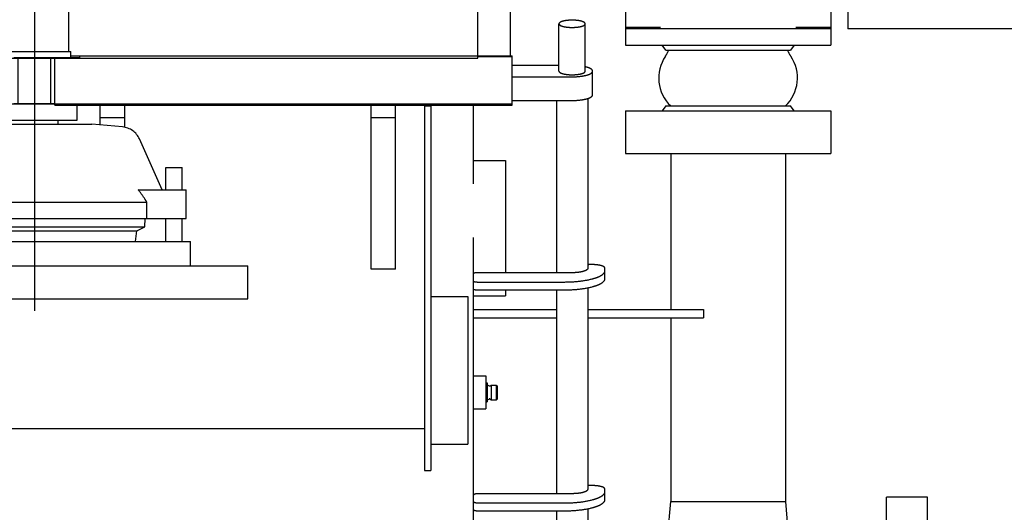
# Model space of a CAD drawing. Header units: millimetres. Extents: x 0 to 1189, y 0 to 841.
# Tile 6 of 77: x 330 to 390, y 95 to 125. Entities that reach past the tile are written whole.
import ezdxf
from ezdxf.enums import TextEntityAlignment as Align

# ---------------------------------------------------------------- set-up
doc = ezdxf.new("R2010")
doc.units = ezdxf.units.MM
doc.header["$LTSCALE"] = 65.395
doc.linetypes.add('CENTER', pattern=[0.6, 0.375, -0.075, 0.075, -0.075])
doc.linetypes.add('PHANTOM', pattern=[0.8, 0.45, -0.05, 0.1, -0.05, 0.1, -0.05])
doc.layers.get('0').update_dxf_attribs({"linetype": 'CONTINUOUS'})
for name, color, linetype in [('1907_060000_TLKS_KGS_V_ABL348', 7, 'CONTINUOUS'), ('1907_061000_TLKS_KGS_V_ABL349', 7, 'CONTINUOUS'), ('1907_641000_07_SIMPLE1_T1_X_PBL351', 7, 'CONTINUOUS'), ('1907_641000_07_SIMPLE1_T1_X_PBL353', 7, 'CONTINUOUS'), ('1907_641000_07_SIMPLE1_X_ABL350', 7, 'CONTINUOUS'), ('1907_641000_07_SIMPLE1_X_ABL352', 7, 'CONTINUOUS'), ('1937_000000_TLKS_MARKETING_ABL297', 7, 'CONTINUOUS'), ('1937_030000_TLKS_V_ABL303', 7, 'CONTINUOUS'), ('1937_100000_TLKS_V_ABL310', 7, 'CONTINUOUS'), ('1937_111000_12_SIMPLE1_D_ABL329', 7, 'CONTINUOUS'), ('1937_111000_12_SIMPLE1_T1_D_PBL330', 7, 'CONTINUOUS'), ('1937_122000_06_SIMPLE1_A_ABL322', 7, 'CONTINUOUS'), ('1937_122000_06_SIMPLE1_T1_A_PBL323', 7, 'CONTINUOUS'), ('1937_151200_02_SIMPLE1_T2_X_PBL341', 7, 'CONTINUOUS'), ('1937_151200_02_SIMPLE1_T3_X_PBL312', 7, 'CONTINUOUS'), ('1937_151200_02_SIMPLE1_X_ABL311', 7, 'CONTINUOUS'), ('1937_200000_TLKS_V_ABL344', 7, 'CONTINUOUS'), ('1937_252000_05_SIMPLE1_T1_X_PBL359', 7, 'CONTINUOUS'), ('1937_252000_05_SIMPLE1_X_ABL358', 7, 'CONTINUOUS'), ('right_6_VBL296', 7, 'CONTINUOUS')]:
    doc.layers.add(name, color=color, linetype=linetype)
doc.styles.get("Standard").update_dxf_attribs({"font": 'txt', "width": 0.6})
doc.dimstyles.new('DIMSTYLE_1', dxfattribs={"dimtxt": 3.5, "dimasz": 3.5, "dimexe": 1.8, "dimexo": 0, "dimgap": 0.875, "dimtad": 1, "dimlfac": 20, "dimdsep": 46, "dimtxsty": 'Standard', "dimblk": '_FILLED', "dimblk1": '_FILLED', "dimblk2": '_FILLED', "dimcen": 0.09, "dimadec": 0, "dimazin": 0, "dimtp": 2, "dimtm": 2, "dimtfac": 1, "dimtofl": 0, "dimtmove": 0, "dimatfit": 3, "dimldrblk": '_FILLED', "dimfxl": 1, "dimtolj": 1, "dimarcsym": 0})

# ---------------------------------------------------------------- blocks, each defined once
blk = doc.blocks.new('_FILLED')
at = {"color": 0, "linetype": 'ByBlock'}
blk.add_solid([(0, 0), (-1, 0.167), (-1, -0.167)], dxfattribs=at)
blk = doc.blocks.new('*D7')
at = {"color": 2, "linetype": 'Continuous'}
for p, q in [((399.2, 133.302), (399.2, 68.6)), ((190, 120.4), (190, 68.6)), ((190, 70.4), (294.6, 70.4)), ((399.2, 70.4), (294.6, 70.4))]:
    blk.add_line(p, q, dxfattribs=at)
at = {"color": 2, "linetype": 'Continuous', "xscale": 3.5, "yscale": 3.5, "zscale": 3.5, "rotation": 180}
blk.add_blockref('_FILLED', (190, 70.4), dxfattribs=at)
at = {"color": 2, "linetype": 'Continuous', "xscale": 3.5, "yscale": 3.5, "zscale": 3.5}
blk.add_blockref('_FILLED', (399.2, 70.4), dxfattribs=at)
at = {"color": 2, "linetype": 'Continuous', "width": 0.636905}
blk.add_text('4184', height=3.5, dxfattribs=at).set_placement((294.6, 71.275), align=Align.CENTER)
blk = doc.blocks.new('1937_151200_02_SIMPLE1_T3_X_PBL312', base_point=(271.025, 102.61))
at = {"layer": '1937_151200_02_SIMPLE1_T3_X_PBL312', "color": 8, "linetype": 'PHANTOM'}
for p, q in [((362.95, 121.717), (362.95, 124.6)), ((364.55, 121.717), (364.55, 124.6)), ((366.998, 124.4), (369.125, 124.4)), ((366.998, 124.4), (366.998, 123.3)), ((377.375, 124.4), (379.502, 124.4)), ((379.502, 124.4), (379.502, 123.3)), ((366.998, 123.3), (379.502, 123.3)), ((369.45, 123), (369.225, 123.3)), ((369.45, 123), (377.05, 123)), ((377.275, 123.3), (377.05, 123)), ((332.25, 122.55), (333.75, 122.55)), ((332.25, 119.65), (332.25, 122.55)), ((333.207, 122.65), (360.1, 122.65)), ((333.75, 122.65), (333.75, 122.55)), ((360.1, 119.65), (360.1, 122.65)), ((362.95, 122.061), (360.1, 122.061)), ((360.1, 121.372), (363.75, 121.372)), ((365, 120.275), (365, 121.717)), ((364.7, 120.051), (364.7, 109.701)), ((332.25, 119.65), (360.1, 119.65)), ((335, 118.437), (335, 119.65)), ((336.5, 118.294), (336.5, 119.65)), ((351.5, 109.65), (351.5, 119.65)), ((353, 109.65), (353, 119.65)), ((357.75, 82.15), (357.75, 119.65)), ((360.1, 119.93), (363.75, 119.93)), ((362.8, 119.93), (362.8, 109.439)), ((369.45, 119.6), (369.225, 119.3)), ((369.45, 119.6), (377.05, 119.6)), ((377.275, 119.3), (377.05, 119.6)), ((335, 118.9), (336.5, 118.9)), ((351.5, 118.9), (353, 118.9)), ((366.998, 119.3), (379.502, 119.3)), ((366.998, 119.3), (366.998, 116.7)), ((379.502, 119.3), (379.502, 116.7)), ((366.998, 116.7), (379.502, 116.7)), ((369.757, 116.7), (369.757, 107.2)), ((376.742, 116.7), (376.742, 95.5)), ((357.75, 116.275), (359.7, 116.275)), ((359.7, 116.275), (359.7, 109.439)), ((364.95, 109.935), (364.873, 109.935)), ((353, 109.65), (351.5, 109.65)), ((363.75, 109.439), (358, 109.439)), ((365.75, 109.082), (365.75, 109.715)), ((358, 108.874), (363.25, 108.874)), ((357.75, 108.025), (359.7, 108.025)), ((358, 108.393), (363.25, 108.393)), ((359.7, 108.393), (359.7, 108.025)), ((362.8, 108.393), (362.8, 95.981)), ((364.7, 108.522), (364.7, 96.243)), ((357.75, 107.2), (362.8, 107.2)), ((364.7, 107.2), (371.75, 107.2)), ((371.75, 107.2), (371.75, 106.7)), ((357.75, 106.7), (362.8, 106.7)), ((364.7, 106.7), (371.75, 106.7)), ((369.757, 106.7), (369.757, 95.5)), ((357.75, 103.15), (358.5, 103.15)), ((358.5, 103.15), (358.5, 101.15)), ((358.5, 102.725), (358.575, 102.725)), ((358.575, 102.725), (358.575, 101.575)), ((358.575, 102.605), (358.698, 102.554)), ((358.751, 102.557), (358.825, 102.6)), ((358.825, 102.6), (359.129, 102.6)), ((358.825, 102.6), (358.825, 101.7)), ((359.129, 102.6), (359.175, 102.554)), ((359.129, 102.6), (359.129, 101.7)), ((359.175, 102.554), (359.175, 101.746)), ((358.5, 101.575), (358.575, 101.575)), ((358.575, 101.695), (358.698, 101.746)), ((358.751, 101.743), (358.825, 101.7)), ((358.825, 101.7), (359.129, 101.7)), ((359.129, 101.7), (359.175, 101.746)), ((357.75, 101.15), (358.5, 101.15)), ((363.75, 95.981), (358.05, 95.981)), ((364.95, 96.478), (364.873, 96.478)), ((365.75, 95.625), (365.75, 96.257)), ((358.05, 95.416), (363.25, 95.416)), ((369.553, 93.16), (369.757, 95.5)), ((369.757, 95.5), (376.742, 95.5)), ((376.742, 95.5), (376.947, 93.16)), ((385.4, 95.775), (382.9, 95.775)), ((382.9, 81.525), (382.9, 95.775)), ((385.4, 81.525), (385.4, 95.775)), ((358.05, 94.936), (363.25, 94.936)), ((362.8, 94.936), (362.8, 89.034)), ((364.7, 95.064), (364.7, 89.034))]:
    blk.add_line(p, q, dxfattribs=at)
for centre, radius, start, end in [((367.775, 123.742), 2, 325.85156, 338.22732), ((378.725, 123.742), 2, 201.77265, 214.14842), ((371.375, 121.3), 2.35, 145.85156, 226.3354), ((375.125, 121.3), 2.35, 313.66457, 34.14842), ((358.721, 102.609), 0.06, 247.41836, 299.97425), ((358.721, 101.691), 0.06, 60.02575, 112.58164)]:
    blk.add_arc(centre, radius, start, end, dxfattribs=at)
for points, knots in [([(364.55, 124.6), (364.55, 124.635), (364.495, 124.687), (364.41, 124.727), (364.265, 124.775), (364.043, 124.811), (363.75, 124.826), (363.457, 124.811), (363.235, 124.775), (363.09, 124.727), (363.005, 124.687), (362.95, 124.635), (362.95, 124.6)], [0, 0, 0, 0, 0.060313, 0.108521, 0.169348, 0.322299, 0.5, 0.677701, 0.830652, 0.891479, 0.939687, 1, 1, 1, 1]), ([(362.95, 124.6), (362.95, 124.566), (363.005, 124.514), (363.09, 124.474), (363.235, 124.426), (363.457, 124.39), (363.75, 124.375), (364.043, 124.39), (364.265, 124.426), (364.41, 124.474), (364.495, 124.514), (364.55, 124.566), (364.55, 124.6)], [0, 0, 0, 0, 0.060313, 0.108521, 0.169348, 0.322299, 0.5, 0.677701, 0.830652, 0.891479, 0.939687, 1, 1, 1, 1]), ([(365, 121.717), (365, 121.779), (364.89, 121.869), (364.731, 121.934), (364.615, 121.966), (364.551, 121.981)], [0, 0, 0, 0, 0.347262, 0.635712, 1, 1, 1, 1]), ([(362.95, 121.717), (362.95, 121.682), (363.005, 121.63), (363.09, 121.59), (363.235, 121.542), (363.457, 121.506), (363.75, 121.491), (364.043, 121.506), (364.265, 121.542), (364.41, 121.59), (364.495, 121.63), (364.55, 121.682), (364.55, 121.717)], [0, 0, 0, 0, 0.060313, 0.108521, 0.169348, 0.322299, 0.5, 0.677701, 0.830652, 0.891479, 0.939687, 1, 1, 1, 1]), ([(363.75, 121.372), (363.91, 121.372), (364.207, 121.388), (364.555, 121.445), (364.781, 121.519), (364.914, 121.581), (365, 121.662), (365, 121.717)], [0, 0, 0, 0, 0.355401, 0.661304, 0.782959, 0.879375, 1, 1, 1, 1]), ([(363.75, 119.93), (363.91, 119.93), (364.207, 119.946), (364.555, 120.003), (364.781, 120.077), (364.914, 120.139), (365, 120.221), (365, 120.275)], [0, 0, 0, 0, 0.355401, 0.661304, 0.782959, 0.879375, 1, 1, 1, 1]), ([(364.873, 109.935), (364.857, 109.935), (364.799, 109.934), (364.741, 109.928), (364.7, 109.92)], [0, 0, 0, 0, 0.264236, 1, 1, 1, 1]), ([(365.75, 109.715), (365.75, 109.749), (365.695, 109.801), (365.61, 109.841), (365.465, 109.889), (365.243, 109.925), (365.052, 109.935), (364.95, 109.935)], [0, 0, 0, 0, 0.120625, 0.217041, 0.338696, 0.644599, 1, 1, 1, 1]), ([(358, 109.439), (357.953, 109.439), (357.868, 109.434), (357.784, 109.416), (357.75, 109.402)], [0, 0, 0, 0, 0.560527, 1, 1, 1, 1]), ([(363.25, 108.874), (363.569, 108.874), (364.165, 108.906), (364.859, 109.019), (365.312, 109.167), (365.579, 109.292), (365.75, 109.455), (365.75, 109.563)], [0, 0, 0, 0, 0.355401, 0.661304, 0.782959, 0.879375, 1, 1, 1, 1]), ([(364.7, 109.701), (364.7, 109.66), (364.635, 109.598), (364.534, 109.551), (364.362, 109.494), (364.098, 109.451), (363.871, 109.439), (363.75, 109.439)], [0, 0, 0, 0, 0.120625, 0.217041, 0.338696, 0.644598, 1, 1, 1, 1]), ([(357.75, 108.911), (357.784, 108.897), (357.868, 108.879), (357.953, 108.874), (358, 108.874)], [0, 0, 0, 0, 0.439473, 1, 1, 1, 1]), ([(363.25, 108.393), (363.569, 108.393), (364.165, 108.425), (364.859, 108.538), (365.312, 108.687), (365.579, 108.811), (365.75, 108.974), (365.75, 109.082)], [0, 0, 0, 0, 0.355401, 0.661304, 0.782959, 0.879375, 1, 1, 1, 1]), ([(357.75, 108.43), (357.784, 108.416), (357.868, 108.399), (357.953, 108.393), (358, 108.393)], [0, 0, 0, 0, 0.439473, 1, 1, 1, 1]), ([(358.05, 95.981), (357.979, 95.981), (357.882, 95.972), (357.782, 95.941), (357.75, 95.912), (357.75, 95.899)], [0, 0, 0, 0, 0.661264, 0.879139, 1, 1, 1, 1]), ([(363.25, 95.416), (363.569, 95.416), (364.165, 95.448), (364.859, 95.561), (365.312, 95.71), (365.579, 95.834), (365.75, 95.997), (365.75, 96.105)], [0, 0, 0, 0, 0.355401, 0.661304, 0.782959, 0.879375, 1, 1, 1, 1]), ([(364.7, 96.243), (364.7, 96.202), (364.635, 96.14), (364.534, 96.093), (364.362, 96.036), (364.098, 95.993), (363.871, 95.981), (363.75, 95.981)], [0, 0, 0, 0, 0.120625, 0.217041, 0.338696, 0.644598, 1, 1, 1, 1]), ([(364.873, 96.478), (364.857, 96.478), (364.799, 96.476), (364.741, 96.471), (364.7, 96.462)], [0, 0, 0, 0, 0.264236, 1, 1, 1, 1]), ([(365.75, 96.257), (365.75, 96.292), (365.695, 96.344), (365.61, 96.384), (365.465, 96.431), (365.243, 96.467), (365.052, 96.478), (364.95, 96.478)], [0, 0, 0, 0, 0.120625, 0.217041, 0.338696, 0.644599, 1, 1, 1, 1]), ([(357.75, 95.499), (357.75, 95.486), (357.782, 95.456), (357.882, 95.426), (357.979, 95.416), (358.05, 95.416)], [0, 0, 0, 0, 0.120861, 0.338736, 1, 1, 1, 1]), ([(363.25, 94.936), (363.569, 94.936), (364.165, 94.967), (364.859, 95.08), (365.312, 95.229), (365.579, 95.354), (365.75, 95.516), (365.75, 95.625)], [0, 0, 0, 0, 0.355401, 0.661304, 0.782959, 0.879375, 1, 1, 1, 1]), ([(357.75, 95.018), (357.75, 95.005), (357.782, 94.976), (357.882, 94.945), (357.979, 94.936), (358.05, 94.936)], [0, 0, 0, 0, 0.120861, 0.338736, 1, 1, 1, 1])]:
    blk.add_open_spline(points, degree=3, knots=knots, dxfattribs=at)
blk = doc.blocks.new('1937_151200_02_SIMPLE1_T2_X_PBL341', base_point=(331, 118.815))
at = {"layer": '1937_151200_02_SIMPLE1_T2_X_PBL341', "color": 2, "linetype": 'CENTER'}
blk.add_line((331, 131.65), (331, 105.981), dxfattribs=at)
at = {"layer": '1937_151200_02_SIMPLE1_T2_X_PBL341', "color": 8, "linetype": 'PHANTOM'}
for p, q in [((328.915, 126.208), (333.085, 126.208)), ((328.915, 122.909), (328.915, 126.208)), ((333.085, 122.909), (333.085, 126.208)), ((328.793, 122.909), (333.207, 122.909)), ((328.793, 122.55), (328.793, 122.909)), ((329.75, 122.55), (332.25, 122.55)), ((330.011, 119.75), (330.011, 122.55)), ((331.989, 119.75), (331.989, 122.55)), ((333.207, 122.55), (333.207, 122.909)), ((328.402, 118.731), (328.402, 119.65)), ((329.75, 119.75), (332.25, 119.75)), ((333.598, 118.731), (333.598, 119.65)), ((325.631, 118.317), (327.5, 118.481)), ((327.5, 118.481), (334.5, 118.481)), ((328.402, 118.731), (333.598, 118.731)), ((329.562, 118.481), (329.562, 118.731)), ((332.438, 118.481), (332.438, 118.731)), ((336.369, 118.317), (334.5, 118.481)), ((323.212, 114.492), (324.6, 117.584)), ((338.788, 114.492), (337.4, 117.584)), ((322, 115.851), (323, 115.851)), ((322, 114.492), (322, 115.851)), ((323, 114.492), (323, 115.851)), ((339, 115.851), (340, 115.851)), ((339, 114.492), (339, 115.851)), ((340, 114.492), (340, 115.851)), ((321.75, 114.492), (324.677, 114.492)), ((321.75, 112.742), (321.75, 114.492)), ((337.323, 114.492), (340.25, 114.492)), ((340.25, 112.742), (340.25, 114.492)), ((324.153, 113.742), (337.847, 113.742)), ((324.153, 112.742), (324.153, 113.742)), ((337.847, 112.742), (337.847, 113.742)), ((321.75, 112.742), (340.25, 112.742)), ((322, 111.351), (322, 112.742)), ((323, 111.351), (323, 112.742)), ((324.285, 112.226), (324.255, 112.742)), ((324.285, 112.226), (337.715, 112.226)), ((324.767, 111.981), (324.285, 112.226)), ((337.233, 111.981), (337.715, 112.226)), ((337.715, 112.226), (337.745, 112.742)), ((339, 111.351), (339, 112.742)), ((340, 111.351), (340, 112.742)), ((324.767, 111.981), (337.233, 111.981)), ((324.845, 111.351), (324.767, 111.981)), ((337.155, 111.351), (337.233, 111.981)), ((321.5, 111.351), (340.5, 111.351)), ((321.5, 109.851), (321.5, 111.351)), ((340.5, 109.851), (340.5, 111.351)), ((318, 109.851), (344, 109.851)), ((318, 107.851), (318, 109.851)), ((344, 107.851), (344, 109.851)), ((318, 107.851), (344, 107.851))]:
    blk.add_line(p, q, dxfattribs=at)
for centre, radius, start, end in [((331, 121.513), 5.137, 66.05884, 113.94116), ((325.74, 117.072), 1.25, 95, 155.81947), ((336.26, 117.072), 1.25, 24.18053, 85)]:
    blk.add_arc(centre, radius, start, end, dxfattribs=at)
for points, knots in [([(324.677, 114.492), (324.63, 114.433), (324.445, 114.19), (324.275, 113.936), (324.153, 113.742)], [0, 0, 0, 0, 0.247602, 1, 1, 1, 1]), ([(337.847, 113.742), (337.806, 113.807), (337.641, 114.063), (337.465, 114.313), (337.323, 114.492)], [0, 0, 0, 0, 0.252037, 1, 1, 1, 1])]:
    blk.add_open_spline(points, degree=3, knots=knots, dxfattribs=at)
blk = doc.blocks.new('1937_151200_02_SIMPLE1_X_ABL311', base_point=(271.025, 106.025))
at = {"layer": '1937_151200_02_SIMPLE1_T2_X_PBL341'}
blk.add_blockref('1937_151200_02_SIMPLE1_T2_X_PBL341', (331, 118.815), dxfattribs=at)
at = {"layer": '1937_151200_02_SIMPLE1_T3_X_PBL312'}
blk.add_blockref('1937_151200_02_SIMPLE1_T3_X_PBL312', (271.025, 102.61), dxfattribs=at)
blk = doc.blocks.new('1937_122000_06_SIMPLE1_T1_A_PBL323', base_point=(258.375, 110))
at = {"layer": '1937_122000_06_SIMPLE1_T1_A_PBL323', "color": 7, "linetype": 'Continuous'}
for p, q in [((358, 122.6), (360.1, 122.6)), ((360.1, 119.7), (360.1, 122.6)), ((360.1, 119.7), (156.65, 119.7)), ((354.75, 119.7), (354.75, 97.4)), ((354.75, 119.6), (355.15, 119.6)), ((355.15, 119.6), (355.15, 97.4)), ((355.15, 108), (357.4, 108)), ((357.4, 108), (357.4, 99)), ((159.95, 99.95), (354.75, 99.95)), ((355.15, 99), (357.4, 99)), ((354.75, 97.4), (355.15, 97.4))]:
    blk.add_line(p, q, dxfattribs=at)
blk = doc.blocks.new('1937_122000_06_SIMPLE1_A_ABL322', base_point=(258.375, 110))
at = {"layer": '1937_122000_06_SIMPLE1_T1_A_PBL323'}
blk.add_blockref('1937_122000_06_SIMPLE1_T1_A_PBL323', (258.375, 110), dxfattribs=at)
blk = doc.blocks.new('1937_111000_12_SIMPLE1_T1_D_PBL330', base_point=(258.7, 186.075))
at = {"layer": '1937_111000_12_SIMPLE1_T1_D_PBL330', "color": 7, "linetype": 'Continuous'}
for p, q in [((358, 122.5), (358, 142.669)), ((159.4, 122.5), (358, 122.5))]:
    blk.add_line(p, q, dxfattribs=at)
blk = doc.blocks.new('1937_111000_12_SIMPLE1_D_ABL329', base_point=(258.7, 186.075))
at = {"layer": '1937_111000_12_SIMPLE1_T1_D_PBL330'}
blk.add_blockref('1937_111000_12_SIMPLE1_T1_D_PBL330', (258.7, 186.075), dxfattribs=at)
blk = doc.blocks.new('1937_100000_TLKS_V_ABL310', base_point=(271.025, 167.525))
at = {"layer": '1937_111000_12_SIMPLE1_D_ABL329'}
blk.add_blockref('1937_111000_12_SIMPLE1_D_ABL329', (258.7, 186.075), dxfattribs=at)
at = {"layer": '1937_122000_06_SIMPLE1_A_ABL322'}
blk.add_blockref('1937_122000_06_SIMPLE1_A_ABL322', (258.375, 110), dxfattribs=at)
at = {"layer": '1937_151200_02_SIMPLE1_X_ABL311'}
blk.add_blockref('1937_151200_02_SIMPLE1_X_ABL311', (271.025, 106.025), dxfattribs=at)
blk = doc.blocks.new('1937_252000_05_SIMPLE1_T1_X_PBL359', base_point=(254.146, 151.55))
at = {"layer": '1937_252000_05_SIMPLE1_T1_X_PBL359', "color": 7, "linetype": 'Continuous'}
blk.add_line((360, 122.6), (360, 142.879), dxfattribs=at)
blk = doc.blocks.new('1937_252000_05_SIMPLE1_X_ABL358', base_point=(254.146, 151.55))
at = {"layer": '1937_252000_05_SIMPLE1_T1_X_PBL359'}
blk.add_blockref('1937_252000_05_SIMPLE1_T1_X_PBL359', (254.146, 151.55), dxfattribs=at)
blk = doc.blocks.new('1937_200000_TLKS_V_ABL344', base_point=(254.146, 196.45))
at = {"layer": '1937_252000_05_SIMPLE1_X_ABL358'}
blk.add_blockref('1937_252000_05_SIMPLE1_X_ABL358', (254.146, 151.55), dxfattribs=at)
blk = doc.blocks.new('1937_030000_TLKS_V_ABL303', base_point=(244.868, 179.78))
at = {"layer": '1937_100000_TLKS_V_ABL310'}
blk.add_blockref('1937_100000_TLKS_V_ABL310', (271.025, 167.525), dxfattribs=at)
at = {"layer": '1937_200000_TLKS_V_ABL344'}
blk.add_blockref('1937_200000_TLKS_V_ABL344', (254.146, 196.45), dxfattribs=at)
blk = doc.blocks.new('1907_641000_07_SIMPLE1_T1_X_PBL351', base_point=(373.075, 136.055))
at = {"layer": '1907_641000_07_SIMPLE1_T1_X_PBL351', "color": 7, "linetype": 'Continuous'}
for p, q in [((368.125, 147.81), (378.375, 147.81)), ((368.125, 147.81), (368.125, 147.375)), ((378.375, 147.81), (378.375, 143.044)), ((374.25, 146.278), (378.375, 146.278)), ((374.25, 145.411), (378.375, 145.411)), ((381.275, 144.667), (384.4, 144.667)), ((381.275, 144.667), (381.275, 136.024)), ((384.4, 134.02), (384.4, 144.667)), ((365.15, 142.353), (365.15, 143.42)), ((368.125, 142.789), (368.125, 143.732)), ((381.275, 143.656), (384.4, 143.656)), ((361.1, 132.292), (361.1, 142.994)), ((366.331, 141.424), (361.1, 142.992)), ((366.332, 141.998), (362.513, 143.143)), ((365.225, 142.789), (368.125, 142.789)), ((365.225, 142.789), (365.225, 142.33)), ((368.125, 143.044), (378.375, 143.044)), ((378.375, 143.291), (381.275, 143.291)), ((378.375, 143.28), (381.275, 143.28)), ((365.15, 142.37), (365.092, 142.37)), ((381.275, 142.651), (384.4, 142.651)), ((385.65, 133.302), (385.65, 142.303)), ((365.15, 140.987), (361.1, 140.987)), ((365.225, 141.147), (365.15, 141.147)), ((365.15, 134.43), (365.15, 141.147)), ((365.225, 141.424), (366.331, 141.424)), ((365.225, 141.424), (365.225, 140.079)), ((384.403, 140.981), (385.475, 138.447)), ((384.403, 138.376), (384.403, 140.981)), ((361.1, 140.648), (360.5, 140.648)), ((384.403, 140.521), (385.475, 137.987)), ((365.225, 140.079), (368.125, 140.079)), ((368.125, 130.127), (368.125, 140.079)), ((368.125, 139.001), (378.375, 139.001)), ((378.375, 139.001), (378.375, 130.127)), ((381.275, 138.928), (384.4, 138.928)), ((381.275, 138.845), (384.4, 138.845)), ((385.475, 138.447), (385.475, 137.983)), ((368.125, 137.834), (365.15, 137.834)), ((368.125, 136.749), (378.375, 136.749)), ((378.375, 137.316), (381.275, 137.316)), ((365.15, 136.402), (361.1, 136.402)), ((365.15, 135.826), (361.1, 135.826)), ((365.225, 136.024), (368.125, 136.024)), ((365.225, 136.024), (365.225, 132.314)), ((381.275, 136.024), (384.4, 136.024)), ((365.15, 134.43), (365.225, 134.43)), ((361.1, 133.782), (365.225, 134.339)), ((361.1, 133.3), (365.225, 133.857)), ((365.15, 130.57), (365.15, 133.847)), ((381.275, 134.02), (384.4, 134.02)), ((381.275, 134.02), (381.275, 132.584)), ((361.1, 133.595), (360.5, 133.595)), ((365.15, 133.635), (363.577, 133.635)), ((369.1, 125.45), (369.1, 133.457)), ((377.4, 129.494), (377.4, 133.457)), ((381.275, 132.584), (384.4, 132.584)), ((384.4, 130.938), (384.4, 132.584)), ((361.1, 132.292), (360.5, 132.292)), ((365.225, 132.314), (368.125, 132.314)), ((378.375, 132.314), (384.4, 132.314)), ((381.275, 132.314), (381.275, 130.938)), ((381.275, 131.145), (384.4, 131.145)), ((381.275, 130.938), (384.4, 130.938)), ((368.125, 130.57), (365.15, 130.57)), ((368.125, 130.127), (369.1, 130.127)), ((377.4, 130.127), (378.375, 130.127)), ((378.75, 129.4), (377.4, 129.494)), ((378.75, 129.4), (378.75, 127.9)), ((378.75, 127.9), (377.4, 127.806)), ((377.4, 125.45), (377.4, 127.806)), ((379.5, 125.45), (367, 125.45)), ((367, 125.45), (367, 124.3)), ((379.5, 125.45), (379.5, 124.3)), ((379.5, 124.3), (367, 124.3))]:
    blk.add_line(p, q, dxfattribs=at)
blk.add_circle((373.25, 128.65), 0.75, dxfattribs=at)
blk.add_arc((384.866, 137.42), 0.829, 42.74623, 42.93113, dxfattribs=at)
blk.add_ellipse((374.225, 139.345), major_axis=(7.887, -2.674), ratio=0.324263, start_param=-3.133641, end_param=-2.93059, dxfattribs=at)
for points, knots in [([(384.4, 143.106), (384.561, 143.106), (384.87, 143.069), (385.277, 142.903), (385.57, 142.645), (385.65, 142.41), (385.65, 142.303)], [0, 0, 0, 0, 0.297416, 0.56961, 0.801496, 1, 1, 1, 1]), ([(385.473, 137.985), (385.351, 138.116), (385, 138.316), (384.611, 138.376), (384.403, 138.376)], [0, 0, 0, 0, 0.462718, 1, 1, 1, 1]), ([(369.1, 133.457), (369.1, 133.632), (369.157, 133.994), (369.404, 134.504), (369.798, 134.968), (370.521, 135.524), (371.69, 136), (372.716, 136.124), (373.25, 136.124)], [0, 0, 0, 0, 0.09747, 0.199912, 0.310955, 0.432321, 0.703592, 1, 1, 1, 1]), ([(373.25, 136.124), (373.784, 136.124), (374.81, 136), (375.979, 135.524), (376.702, 134.968), (377.096, 134.504), (377.343, 133.994), (377.4, 133.632), (377.4, 133.457)], [0, 0, 0, 0, 0.296408, 0.567679, 0.689045, 0.800088, 0.90253, 1, 1, 1, 1]), ([(384.4, 134.105), (384.561, 134.105), (384.87, 134.068), (385.277, 133.902), (385.57, 133.644), (385.65, 133.409), (385.65, 133.302)], [0, 0, 0, 0, 0.297416, 0.56961, 0.801496, 1, 1, 1, 1]), ([(385.65, 133.302), (385.65, 133.195), (385.57, 132.96), (385.277, 132.702), (384.87, 132.536), (384.561, 132.498), (384.4, 132.498)], [0, 0, 0, 0, 0.198504, 0.43039, 0.702584, 1, 1, 1, 1]), ([(373.25, 129.494), (373.14, 129.494), (372.917, 129.451), (372.634, 129.264), (372.444, 128.983), (372.377, 128.65), (372.444, 128.317), (372.634, 128.036), (372.917, 127.849), (373.14, 127.806), (373.25, 127.806)], [0, 0, 0, 0, 0.125229, 0.250029, 0.374805, 0.499999, 0.625193, 0.74997, 0.874771, 1, 1, 1, 1]), ([(373.25, 127.806), (373.36, 127.806), (373.583, 127.849), (373.866, 128.036), (374.056, 128.317), (374.123, 128.65), (374.056, 128.983), (373.866, 129.264), (373.583, 129.451), (373.36, 129.494), (373.25, 129.494)], [0, 0, 0, 0, 0.125229, 0.250029, 0.374806, 0.499999, 0.625193, 0.74997, 0.874771, 1, 1, 1, 1]), ([(377.4, 129.494), (377.399, 129.494), (377.4, 129.486), (377.395, 129.477), (377.393, 129.455), (377.387, 129.428), (377.38, 129.393), (377.369, 129.332), (377.355, 129.241), (377.338, 129.115), (377.324, 128.971), (377.314, 128.814), (377.311, 128.65), (377.314, 128.486), (377.324, 128.329), (377.338, 128.185), (377.355, 128.059), (377.369, 127.968), (377.38, 127.907), (377.387, 127.872), (377.393, 127.845), (377.395, 127.823), (377.4, 127.814), (377.399, 127.805), (377.4, 127.806)], [0, 0, 0, 0, 0.002436, 0.009717, 0.021757, 0.03842, 0.059522, 0.084841, 0.147064, 0.222694, 0.308925, 0.402552, 0.5, 0.597448, 0.691075, 0.777306, 0.852936, 0.915159, 0.940478, 0.96158, 0.978243, 0.990283, 0.997564, 1, 1, 1, 1])]:
    blk.add_open_spline(points, degree=3, knots=knots, dxfattribs=at)
blk = doc.blocks.new('1907_641000_07_SIMPLE1_X_ABL350', base_point=(373.075, 136.055))
at = {"layer": '1907_641000_07_SIMPLE1_T1_X_PBL351'}
blk.add_blockref('1907_641000_07_SIMPLE1_T1_X_PBL351', (373.075, 136.055), dxfattribs=at)
blk = doc.blocks.new('1907_061000_TLKS_KGS_V_ABL349', base_point=(363.825, 194.502))
at = {"layer": '1907_641000_07_SIMPLE1_X_ABL350'}
blk.add_blockref('1907_641000_07_SIMPLE1_X_ABL350', (373.075, 136.055), dxfattribs=at)
blk = doc.blocks.new('1907_060000_TLKS_KGS_V_ABL348', base_point=(363.825, 194.5025))
at = {"layer": '1907_061000_TLKS_KGS_V_ABL349'}
blk.add_blockref('1907_061000_TLKS_KGS_V_ABL349', (363.825, 194.5025), dxfattribs=at)
blk = doc.blocks.new('1937_000000_TLKS_MARKETING_ABL297', base_point=(237.125, 179.987))
at = {"layer": '1907_060000_TLKS_KGS_V_ABL348'}
blk.add_blockref('1907_060000_TLKS_KGS_V_ABL348', (363.825, 194.502), dxfattribs=at)
at = {"layer": '1937_030000_TLKS_V_ABL303'}
blk.add_blockref('1937_030000_TLKS_V_ABL303', (244.868, 179.78), dxfattribs=at)
blk = doc.blocks.new('1907_641000_07_SIMPLE1_T1_X_PBL353', base_point=(386.375, 136.055))
at = {"layer": '1907_641000_07_SIMPLE1_T1_X_PBL353', "color": 8, "linetype": 'PHANTOM'}
for p, q in [((381.675, 147.81), (391.925, 147.81)), ((381.675, 142.789), (381.675, 147.81)), ((391.925, 147.81), (391.925, 143.044)), ((374.65, 139.001), (374.65, 146.595)), ((374.65, 145.983), (374.25, 145.983)), ((381.675, 146.278), (391.925, 146.278)), ((381.675, 145.411), (391.925, 145.411)), ((381.675, 145.034), (378.7, 145.034)), ((378.7, 142.353), (378.7, 145.034)), ((394.825, 144.667), (397.95, 144.667)), ((394.825, 144.667), (394.825, 136.024)), ((397.95, 134.02), (397.95, 144.667)), ((373.55, 139.001), (373.55, 144.301)), ((379.882, 141.998), (374.65, 143.566)), ((394.825, 143.656), (397.95, 143.656)), ((379.881, 141.424), (374.65, 142.992)), ((378.775, 142.789), (381.675, 142.789)), ((378.775, 142.789), (378.775, 142.33)), ((384.4, 143.044), (391.925, 143.044)), ((391.925, 143.291), (394.825, 143.291)), ((391.925, 143.28), (394.825, 143.28)), ((394.825, 142.651), (397.95, 142.651)), ((399.2, 133.302), (399.2, 142.303)), ((378.7, 134.43), (378.7, 141.147)), ((378.775, 141.424), (379.881, 141.424)), ((378.775, 141.424), (378.775, 140.079)), ((397.953, 140.981), (399.025, 138.447)), ((397.953, 138.376), (397.953, 140.981)), ((374.65, 140.648), (373.55, 140.648)), ((397.953, 140.521), (399.025, 137.987)), ((378.775, 140.079), (381.675, 140.079)), ((381.675, 130.127), (381.675, 140.079)), ((381.675, 139.001), (391.925, 139.001)), ((391.925, 139.001), (391.925, 130.127)), ((394.825, 138.928), (397.95, 138.928)), ((394.825, 138.845), (397.95, 138.845)), ((399.025, 138.447), (399.025, 137.983)), ((381.675, 137.834), (378.7, 137.834)), ((381.675, 136.749), (391.925, 136.749)), ((391.925, 137.316), (394.825, 137.316)), ((378.775, 136.024), (381.675, 136.024)), ((378.775, 136.024), (378.775, 132.314)), ((394.825, 136.024), (397.95, 136.024)), ((394.825, 134.02), (397.95, 134.02)), ((394.825, 134.02), (394.825, 132.584)), ((382.65, 125.45), (382.65, 133.457)), ((390.95, 129.494), (390.95, 133.457)), ((394.825, 132.584), (397.95, 132.584)), ((397.95, 130.938), (397.95, 132.584)), ((378.7, 130.57), (378.7, 132.314)), ((378.775, 132.314), (381.675, 132.314)), ((391.925, 132.314), (397.95, 132.314)), ((394.825, 132.314), (394.825, 130.938)), ((394.825, 131.145), (397.95, 131.145)), ((394.825, 130.938), (397.95, 130.938)), ((381.675, 130.57), (378.7, 130.57)), ((381.675, 130.127), (382.65, 130.127)), ((390.95, 130.127), (391.925, 130.127)), ((392.3, 129.4), (390.95, 129.494)), ((392.3, 129.4), (392.3, 127.9)), ((392.3, 127.9), (390.95, 127.806)), ((390.95, 125.45), (390.95, 127.806)), ((393.05, 125.45), (380.55, 125.45)), ((380.55, 125.45), (380.55, 124.3)), ((393.05, 125.45), (393.05, 124.3)), ((393.05, 124.3), (380.55, 124.3))]:
    blk.add_line(p, q, dxfattribs=at)
blk.add_circle((386.8, 128.65), 0.75, dxfattribs=at)
blk.add_arc((398.416, 137.42), 0.829, 42.74623, 42.93113, dxfattribs=at)
blk.add_ellipse((387.775, 139.345), major_axis=(7.887, -2.674), ratio=0.324263, start_param=-3.133641, end_param=-2.93059, dxfattribs=at)
for points, knots in [([(397.95, 143.106), (398.111, 143.106), (398.42, 143.069), (398.827, 142.903), (399.12, 142.645), (399.2, 142.41), (399.2, 142.303)], [0, 0, 0, 0, 0.297416, 0.56961, 0.801496, 1, 1, 1, 1]), ([(399.023, 137.985), (398.901, 138.116), (398.55, 138.316), (398.161, 138.376), (397.953, 138.376)], [0, 0, 0, 0, 0.462718, 1, 1, 1, 1]), ([(382.65, 133.457), (382.65, 133.632), (382.707, 133.994), (382.954, 134.504), (383.348, 134.968), (384.071, 135.524), (385.24, 136), (386.266, 136.124), (386.8, 136.124)], [0, 0, 0, 0, 0.09747, 0.199912, 0.310955, 0.432321, 0.703592, 1, 1, 1, 1]), ([(386.8, 136.124), (387.334, 136.124), (388.36, 136), (389.529, 135.524), (390.252, 134.968), (390.646, 134.504), (390.893, 133.994), (390.95, 133.632), (390.95, 133.457)], [0, 0, 0, 0, 0.296408, 0.567679, 0.689045, 0.800088, 0.90253, 1, 1, 1, 1]), ([(397.95, 134.105), (398.111, 134.105), (398.42, 134.068), (398.827, 133.902), (399.12, 133.644), (399.2, 133.409), (399.2, 133.302)], [0, 0, 0, 0, 0.297416, 0.56961, 0.801496, 1, 1, 1, 1]), ([(399.2, 133.302), (399.2, 133.195), (399.12, 132.96), (398.827, 132.702), (398.42, 132.536), (398.111, 132.498), (397.95, 132.498)], [0, 0, 0, 0, 0.198504, 0.43039, 0.702584, 1, 1, 1, 1]), ([(386.8, 129.494), (386.69, 129.494), (386.467, 129.451), (386.184, 129.264), (385.994, 128.983), (385.927, 128.65), (385.994, 128.317), (386.184, 128.036), (386.467, 127.849), (386.69, 127.806), (386.8, 127.806)], [0, 0, 0, 0, 0.125229, 0.250029, 0.374805, 0.499999, 0.625193, 0.74997, 0.874771, 1, 1, 1, 1]), ([(386.8, 127.806), (386.91, 127.806), (387.133, 127.849), (387.416, 128.036), (387.606, 128.317), (387.673, 128.65), (387.606, 128.983), (387.416, 129.264), (387.133, 129.451), (386.91, 129.494), (386.8, 129.494)], [0, 0, 0, 0, 0.125229, 0.250029, 0.374806, 0.499999, 0.625193, 0.74997, 0.874771, 1, 1, 1, 1]), ([(390.95, 129.494), (390.949, 129.494), (390.95, 129.486), (390.945, 129.477), (390.943, 129.455), (390.937, 129.428), (390.93, 129.393), (390.919, 129.332), (390.905, 129.241), (390.888, 129.115), (390.874, 128.971), (390.864, 128.814), (390.861, 128.65), (390.864, 128.486), (390.874, 128.329), (390.888, 128.185), (390.905, 128.059), (390.919, 127.968), (390.93, 127.907), (390.937, 127.872), (390.943, 127.845), (390.945, 127.823), (390.95, 127.814), (390.949, 127.805), (390.95, 127.806)], [0, 0, 0, 0, 0.002436, 0.009717, 0.021757, 0.03842, 0.059522, 0.084841, 0.147064, 0.222694, 0.308925, 0.402552, 0.5, 0.597448, 0.691075, 0.777306, 0.852936, 0.915159, 0.940478, 0.96158, 0.978243, 0.990283, 0.997564, 1, 1, 1, 1])]:
    blk.add_open_spline(points, degree=3, knots=knots, dxfattribs=at)
blk = doc.blocks.new('1907_641000_07_SIMPLE1_X_ABL352', base_point=(386.375, 136.055))
at = {"layer": '1907_641000_07_SIMPLE1_T1_X_PBL353'}
blk.add_blockref('1907_641000_07_SIMPLE1_T1_X_PBL353', (386.375, 136.055), dxfattribs=at)
blk = doc.blocks.new('RIGHT_6_VBL296', base_point=(243.875, 200.325))
at = {"layer": '1907_641000_07_SIMPLE1_X_ABL352'}
blk.add_blockref('1907_641000_07_SIMPLE1_X_ABL352', (386.375, 136.055), dxfattribs=at)
at = {"layer": '1937_000000_TLKS_MARKETING_ABL297'}
blk.add_blockref('1937_000000_TLKS_MARKETING_ABL297', (237.125, 179.987), dxfattribs=at)

msp = doc.modelspace()

# ---------------------------------------------------------------- block references
at = {"layer": 'right_6_VBL296'}
msp.add_blockref('RIGHT_6_VBL296', (243.875, 200.325), dxfattribs=at)

# ---------------------------------------------------------------- dimensions: what is measured, and where the dimension line sits
at = {"color": 2, "linetype": 'Continuous'}
dim = msp.add_linear_dim(base=(399.19998, 70.4), p1=(190, 120.4), p2=(399.19998, 133.30182), dimstyle='DIMSTYLE_1', dxfattribs=at)
dim.commit()
dim.dimension.update_dxf_attribs({"geometry": '*D7', "text_midpoint": (294.26665, 70.4), "dimtype": 160})

doc.saveas('drawing.dxf')
